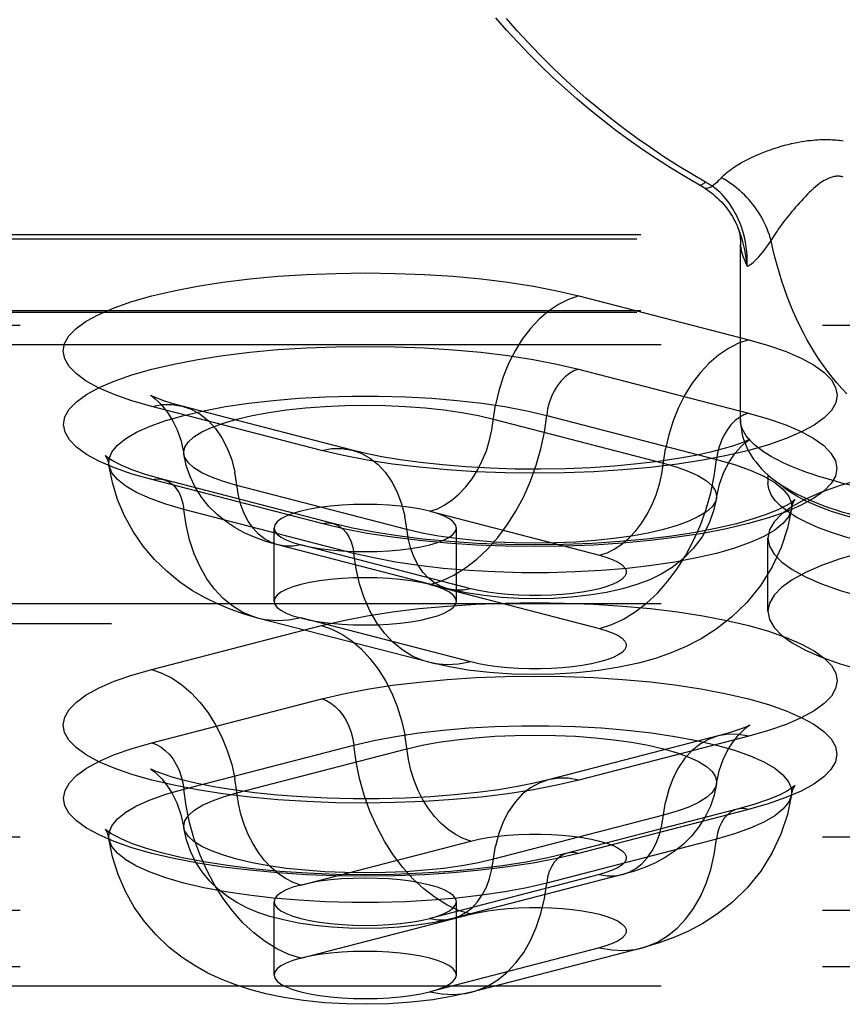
# Model space of a CAD drawing. Header units: inches. Extents: x 0 to 200, y 0 to 129.
# Tile 43 of 99: x 74.38 to 75.51, y 75.63 to 76.98. Entities that reach past the tile are written whole.
import ezdxf

# ---------------------------------------------------------------- set-up
doc = ezdxf.new("R2010")
doc.units = ezdxf.units.IN
doc.header["$LTSCALE"] = 11
doc.header["$MEASUREMENT"] = 0
doc.linetypes.add('HIDDEN', pattern=[0.2, 0.1, -0.1])
doc.layers.get('0').update_dxf_attribs({"linetype": 'CONTINUOUS'})
doc.layers.add('DEFAULT_2', color=8, linetype='HIDDEN')

msp = doc.modelspace()

# ---------------------------------------------------------------- linework, layer by layer
at = {"color": 7, "linetype": 'Continuous'}
for p, q in [((75.3683, 76.6939), (75.3663, 76.6987)), ((75.3701, 76.4349), (75.3701, 76.6755)), ((75.4682, 76.3601), (75.4608, 76.3626)), ((75.4076, 76.3593), (75.4076, 76.348))]:
    msp.add_line(p, q, dxfattribs=at)
for points in [[(75.3195, 76.7531), (75.2936, 76.768), (75.2742, 76.7799), (75.255, 76.7922), (75.2361, 76.8049), (75.2175, 76.8179), (75.1992, 76.8314), (75.1812, 76.8452), (75.1635, 76.8595), (75.1462, 76.874), (75.1292, 76.889), (75.1125, 76.9043), (75.0962, 76.9199), (75.0802, 76.9359), (75.0646, 76.9522), (75.0494, 76.9689), (75.0345, 76.9858)], [(75.322, 76.7605), (75.3028, 76.7717), (75.2838, 76.7833), (75.265, 76.7953), (75.2465, 76.8077), (75.2284, 76.8204), (75.2105, 76.8336), (75.1929, 76.8471), (75.1756, 76.861), (75.1586, 76.8752), (75.1419, 76.8898), (75.1256, 76.9048), (75.1097, 76.9201), (75.094, 76.9357), (75.0788, 76.9516), (75.0639, 76.9679), (75.0493, 76.9845)], [(75.3417, 76.7642), (75.3455, 76.7682), (75.3474, 76.77), (75.3494, 76.7719), (75.3515, 76.7737), (75.3538, 76.7755), (75.3562, 76.7774), (75.3588, 76.7792), (75.3615, 76.7811), (75.3644, 76.783), (75.3675, 76.7848), (75.3707, 76.7867), (75.3741, 76.7886), (75.3776, 76.7905), (75.3813, 76.7924), (75.3851, 76.7942), (75.3891, 76.7961), (75.3933, 76.7979), (75.3976, 76.7997), (75.402, 76.8015), (75.4065, 76.8032), (75.4112, 76.8049), (75.4159, 76.8065), (75.4207, 76.8081), (75.4256, 76.8095), (75.4304, 76.8109), (75.4353, 76.8122), (75.4401, 76.8133), (75.4449, 76.8144), (75.4494, 76.8153), (75.4538, 76.8161), (75.458, 76.8167), (75.4621, 76.8173), (75.4659, 76.8177), (75.4695, 76.8181), (75.473, 76.8184), (75.4763, 76.8186), (75.4794, 76.8188), (75.4824, 76.8189), (75.4853, 76.8189), (75.4881, 76.8189), (75.4908, 76.8188), (75.4934, 76.8188), (75.4959, 76.8186), (75.4985, 76.8185), (75.5009, 76.8183), (75.5034, 76.8181), (75.5059, 76.8178), (75.5083, 76.8175), (75.5108, 76.8172)], [(75.4119, 76.6803), (75.4108, 76.6844), (75.4096, 76.6884), (75.4082, 76.6924), (75.4066, 76.6964), (75.4049, 76.7003), (75.4031, 76.7042), (75.4012, 76.708), (75.3992, 76.7118), (75.397, 76.7155), (75.3947, 76.7192), (75.3922, 76.7228), (75.3897, 76.7264), (75.387, 76.7298), (75.3843, 76.7332), (75.3814, 76.7365), (75.3784, 76.7398), (75.3754, 76.7429), (75.3722, 76.7459), (75.3689, 76.7489), (75.3656, 76.7517), (75.3621, 76.7544), (75.3586, 76.7571), (75.355, 76.7596), (75.3514, 76.762), (75.3477, 76.7643), (75.3439, 76.7664)], [(75.511, 76.7673), (75.5096, 76.7677), (75.5083, 76.768), (75.5069, 76.7682), (75.5056, 76.7684), (75.5042, 76.7684), (75.5029, 76.7684), (75.5015, 76.7684), (75.5001, 76.7682), (75.4986, 76.768), (75.4971, 76.7677), (75.4956, 76.7673), (75.494, 76.7669), (75.4924, 76.7663), (75.4906, 76.7656), (75.4888, 76.7647), (75.4869, 76.7637), (75.4848, 76.7626), (75.4827, 76.7612), (75.4804, 76.7597), (75.4781, 76.758), (75.4756, 76.7561), (75.473, 76.754), (75.4703, 76.7516), (75.4675, 76.7491), (75.4647, 76.7465), (75.4619, 76.7437), (75.4591, 76.7409), (75.4563, 76.7379), (75.4536, 76.735), (75.4508, 76.732), (75.4482, 76.7289), (75.4455, 76.7259), (75.443, 76.723), (75.4405, 76.72), (75.4381, 76.7171), (75.4357, 76.7142), (75.4335, 76.7114), (75.4313, 76.7087), (75.4292, 76.706), (75.4272, 76.7033), (75.4253, 76.7008), (75.4235, 76.6983), (75.4218, 76.6958), (75.4201, 76.6934), (75.4185, 76.6911), (75.417, 76.6888), (75.4156, 76.6866), (75.4143, 76.6845), (75.4131, 76.6824), (75.4119, 76.6803)], [(75.3134, 76.7566), (75.3138, 76.7564), (75.3144, 76.7563), (75.3151, 76.7563), (75.3158, 76.7565), (75.3167, 76.7568), (75.3176, 76.7573), (75.3186, 76.7579), (75.3197, 76.7586), (75.3208, 76.7595), (75.322, 76.7605)], [(75.3195, 76.7531), (75.3202, 76.7527), (75.3211, 76.7524), (75.3221, 76.7522), (75.3232, 76.7522), (75.3244, 76.7523), (75.3256, 76.7526), (75.3269, 76.753), (75.3283, 76.7535), (75.3298, 76.7541), (75.3313, 76.7549)], [(75.3195, 76.7531), (75.3224, 76.7513), (75.3256, 76.7491), (75.3288, 76.7468), (75.3319, 76.7444), (75.335, 76.7418), (75.338, 76.7391), (75.341, 76.7362), (75.3438, 76.7333), (75.3466, 76.7302), (75.3493, 76.727), (75.3518, 76.7237), (75.3543, 76.7203), (75.3567, 76.7167), (75.3589, 76.7131), (75.3611, 76.7093), (75.3631, 76.7055), (75.365, 76.7016), (75.3663, 76.6987)], [(75.3313, 76.7549), (75.3298, 76.7559), (75.3282, 76.7568), (75.3267, 76.7578), (75.3252, 76.7587), (75.3236, 76.7596), (75.322, 76.7605)], [(75.3417, 76.7642), (75.3396, 76.762), (75.3375, 76.76), (75.3354, 76.7582), (75.3333, 76.7565), (75.3313, 76.7549)], [(75.3791, 76.6452), (75.3792, 76.6502), (75.3792, 76.6553), (75.379, 76.6604), (75.3786, 76.6655), (75.378, 76.6705), (75.3772, 76.6755), (75.3763, 76.6804), (75.3753, 76.6852), (75.3741, 76.6899), (75.3727, 76.6945), (75.3712, 76.6991), (75.3696, 76.7035), (75.3678, 76.7078), (75.366, 76.712), (75.364, 76.716), (75.3619, 76.7199), (75.3597, 76.7237), (75.3574, 76.7274), (75.3551, 76.7309), (75.3526, 76.7343), (75.35, 76.7376), (75.3474, 76.7406), (75.3447, 76.7435), (75.342, 76.7461), (75.3394, 76.7486), (75.3367, 76.7509), (75.334, 76.753), (75.3313, 76.7549)], [(75.3663, 76.6987), (75.3664, 76.6985), (75.3665, 76.6981), (75.3667, 76.6975), (75.367, 76.6968), (75.3673, 76.6959), (75.3676, 76.6948), (75.3679, 76.6936), (75.3683, 76.6922), (75.3686, 76.6907), (75.3689, 76.689), (75.3692, 76.6871), (75.3695, 76.685), (75.3698, 76.6828), (75.3699, 76.6804), (75.37, 76.6779), (75.3701, 76.6755)], [(75.3791, 76.6452), (75.3786, 76.6508), (75.378, 76.6564), (75.3771, 76.662), (75.3761, 76.6676), (75.3748, 76.6731), (75.3734, 76.6784), (75.3719, 76.6837), (75.3701, 76.6889), (75.3683, 76.6939)], [(75.3701, 76.6755), (75.3702, 76.6731), (75.3704, 76.6705), (75.3709, 76.6678), (75.3715, 76.665), (75.3723, 76.6621), (75.3733, 76.659), (75.3745, 76.6557), (75.3758, 76.6524), (75.3774, 76.6488), (75.3791, 76.6452)], [(75.3791, 76.6452), (75.3805, 76.6458), (75.3821, 76.6466), (75.3837, 76.6476), (75.3854, 76.6489), (75.3872, 76.6503), (75.3891, 76.6519), (75.3911, 76.6538), (75.3931, 76.6559), (75.3953, 76.6581), (75.3975, 76.6606), (75.3998, 76.6634), (75.4021, 76.6663), (75.4045, 76.6695), (75.4069, 76.6729), (75.4094, 76.6765), (75.4119, 76.6803)], [(75.516, 76.4703), (75.509, 76.4777), (75.5023, 76.4853), (75.4958, 76.4931), (75.4895, 76.5011), (75.4834, 76.5094), (75.4776, 76.5179), (75.4719, 76.5266), (75.4665, 76.5355), (75.4612, 76.5446), (75.4562, 76.5539), (75.4514, 76.5635), (75.4468, 76.5732), (75.4424, 76.5832), (75.4382, 76.5933), (75.4342, 76.6037), (75.4304, 76.6142), (75.4269, 76.6248), (75.4235, 76.6357), (75.4203, 76.6466), (75.4173, 76.6577), (75.4146, 76.669), (75.4119, 76.6803)], [(75.3701, 76.4349), (75.3702, 76.4303), (75.3706, 76.4257), (75.3712, 76.4212), (75.372, 76.4167), (75.373, 76.4123), (75.3743, 76.4079), (75.3758, 76.4035), (75.3776, 76.3991), (75.3797, 76.3946), (75.382, 76.3901), (75.3847, 76.3857), (75.3876, 76.3813), (75.3909, 76.3769), (75.3945, 76.3724), (75.3986, 76.368), (75.4031, 76.3634), (75.4081, 76.3589), (75.4136, 76.3543), (75.4197, 76.3497), (75.4263, 76.3452), (75.4334, 76.3408), (75.4409, 76.3365), (75.4487, 76.3323), (75.4568, 76.3284)], [(75.4608, 76.3626), (75.4536, 76.3653), (75.4467, 76.3679), (75.4401, 76.3707), (75.4337, 76.3734), (75.4276, 76.3762), (75.4219, 76.3791), (75.4164, 76.382), (75.4111, 76.3849), (75.4062, 76.3879), (75.4016, 76.3908), (75.3973, 76.3939), (75.3933, 76.3969), (75.3896, 76.4), (75.3863, 76.4031), (75.3832, 76.4062), (75.3805, 76.4093), (75.378, 76.4125), (75.3759, 76.4157), (75.3741, 76.4189), (75.3727, 76.422), (75.3715, 76.4253), (75.3707, 76.4285), (75.3702, 76.4317), (75.3701, 76.4349)], [(75.477, 76.2867), (75.4611, 76.2937), (75.4471, 76.3009), (75.4352, 76.3084), (75.4253, 76.3161), (75.4176, 76.3239), (75.412, 76.3319), (75.4087, 76.3399), (75.4076, 76.348)], [(75.477, 76.3157), (75.4611, 76.3227), (75.4471, 76.3299), (75.4352, 76.3374), (75.4253, 76.345), (75.4228, 76.3476)], [(75.5366, 76.3414), (75.5272, 76.3435), (75.5181, 76.3457), (75.5092, 76.348), (75.5005, 76.3503), (75.4921, 76.3526), (75.4839, 76.3551), (75.4759, 76.3575), (75.4682, 76.3601)], [(75.4568, 76.3284), (75.4651, 76.3247), (75.4735, 76.3212), (75.4821, 76.3178), (75.4909, 76.3146), (75.4998, 76.3116), (75.5088, 76.3087), (75.518, 76.306), (75.5273, 76.3033)], [(75.5357, 76.2969), (75.5144, 76.3028), (75.4948, 76.3091), (75.477, 76.3157)], [(75.5357, 76.2679), (75.5144, 76.2738), (75.4948, 76.2801), (75.477, 76.2867)]]:
    msp.add_lwpolyline(points, dxfattribs=at)
at = {"layer": 'DEFAULT_2', "color": 8, "linetype": 'HIDDEN'}
for p, q in [((77.4336, 76.688), (73.2826, 76.688)), ((77.4281, 76.6823), (73.2826, 76.6823)), ((75.1483, 76.6045), (75.3813, 76.5442)), ((77.4336, 76.584), (73.2826, 76.584)), ((77.4281, 76.5819), (73.2826, 76.5819)), ((73.2826, 76.5642), (77.4611, 76.5642)), ((77.4611, 76.5373), (73.2826, 76.5373)), ((75.148, 76.504), (75.381, 76.4437)), ((74.7957, 76.3927), (74.5627, 76.453)), ((74.8375, 76.393), (74.6046, 76.4533)), ((75.0314, 76.4356), (75.2644, 76.3753)), ((75.1043, 76.4407), (75.3372, 76.3804)), ((74.796, 76.2923), (74.563, 76.3526)), ((74.8116, 76.2924), (74.5787, 76.3527)), ((74.9126, 76.2843), (74.6796, 76.3446)), ((74.8397, 76.2516), (74.6068, 76.3119)), ((74.9439, 76.3092), (75.1769, 76.2489)), ((74.7305, 76.1858), (74.7305, 76.2863)), ((74.9805, 76.1858), (74.9805, 76.2863)), ((75.4076, 76.1722), (75.4076, 76.2726)), ((74.9688, 76.2029), (74.7358, 76.2631)), ((75.0001, 76.2031), (74.7671, 76.2634)), ((74.9439, 76.2087), (75.1769, 76.1484)), ((77.4611, 76.1822), (73.4076, 76.1822)), ((74.9427, 76.1022), (74.7098, 76.1625)), ((75.0001, 76.1027), (74.7671, 76.163)), ((73.4076, 76.1553), (77.4611, 76.1553)), ((74.5627, 76.0923), (74.7957, 76.1526)), ((74.563, 75.9918), (74.796, 76.0521)), ((75.3395, 76.0014), (75.1065, 75.9411)), ((75.3813, 76.001), (75.1483, 75.9407)), ((74.6068, 75.9284), (74.8397, 75.9887)), ((74.6796, 75.9234), (74.9126, 75.9837)), ((75.2644, 75.8926), (75.0314, 75.8323)), ((75.3653, 75.9008), (75.1324, 75.8405)), ((75.381, 75.9006), (75.148, 75.8403)), ((73.2826, 75.8629), (77.4281, 75.8629)), ((74.7671, 75.7969), (75.0001, 75.8572)), ((75.3372, 75.86), (75.1043, 75.7997)), ((75.1769, 75.8115), (74.9439, 75.7512)), ((75.2082, 75.8112), (74.9752, 75.7509)), ((74.7305, 75.6736), (74.7305, 75.7741)), ((74.9805, 75.6736), (74.9805, 75.7741)), ((73.2826, 75.7625), (77.4281, 75.7625)), ((74.7671, 75.6965), (75.0001, 75.7568)), ((75.1769, 75.711), (74.9439, 75.6507)), ((75.2342, 75.7105), (75.0013, 75.6502)), ((73.2826, 75.6853), (77.4611, 75.6853)), ((77.4611, 75.6584), (73.2826, 75.6584))]:
    msp.add_line(p, q, dxfattribs=at)
for points in [[(74.5627, 76.453), (74.5355, 76.4607), (74.5115, 76.4691), (74.4906, 76.4781), (74.4731, 76.4876), (74.4594, 76.4975), (74.4494, 76.5077), (74.4435, 76.5181), (74.4414, 76.5287), (74.4434, 76.5392), (74.4493, 76.5496), (74.4592, 76.5598), (74.4729, 76.5697), (74.4903, 76.5792), (74.5112, 76.5883), (74.5354, 76.5967), (74.5627, 76.6045), (74.5929, 76.6116), (74.6255, 76.6179), (74.6604, 76.6233), (74.6972, 76.6278), (74.7355, 76.6313), (74.775, 76.6339), (74.8152, 76.6354), (74.8558, 76.6359), (74.8965, 76.6354), (74.9367, 76.6338), (74.9761, 76.6313), (75.0144, 76.6277), (75.0512, 76.6232), (75.086, 76.6178), (75.1184, 76.6116), (75.1483, 76.6045)], [(75.1483, 76.6045), (75.1343, 76.5997), (75.1205, 76.5928), (75.107, 76.5836), (75.0942, 76.5725), (75.0821, 76.5596), (75.0709, 76.545), (75.0609, 76.529), (75.0521, 76.5117), (75.0446, 76.4935), (75.0386, 76.4745), (75.0342, 76.4552)], [(75.3813, 76.5442), (75.4085, 76.5365), (75.4325, 76.5281), (75.4534, 76.5191), (75.4709, 76.5096), (75.4846, 76.4997), (75.4946, 76.4895), (75.5005, 76.479), (75.5026, 76.4685), (75.5006, 76.458), (75.4947, 76.4476), (75.4848, 76.4374), (75.4711, 76.4275), (75.4537, 76.418), (75.4328, 76.4089), (75.4086, 76.4005), (75.3813, 76.3927), (75.3511, 76.3856), (75.3185, 76.3793), (75.2836, 76.3739), (75.2468, 76.3694), (75.2085, 76.3659), (75.169, 76.3633), (75.1288, 76.3618), (75.0882, 76.3613), (75.0475, 76.3618), (75.0073, 76.3633), (74.9679, 76.3659), (74.9296, 76.3695), (74.8928, 76.374), (74.858, 76.3794), (74.8256, 76.3856), (74.7957, 76.3927)], [(75.3813, 76.5442), (75.3673, 76.5395), (75.3534, 76.5325), (75.34, 76.5233), (75.3271, 76.5122), (75.315, 76.4993), (75.3039, 76.4847), (75.2938, 76.4687), (75.285, 76.4514), (75.2776, 76.4332), (75.2716, 76.4142), (75.2672, 76.3949)], [(74.563, 76.3526), (74.5358, 76.3603), (74.5119, 76.3687), (74.491, 76.3777), (74.4735, 76.3872), (74.4598, 76.3971), (74.4499, 76.4073), (74.4439, 76.4177), (74.4419, 76.4282), (74.4438, 76.4387), (74.4498, 76.4491), (74.4596, 76.4593), (74.4733, 76.4692), (74.4907, 76.4787), (74.5115, 76.4878), (74.5357, 76.4962), (74.563, 76.504), (74.5931, 76.5111), (74.6258, 76.5173), (74.6606, 76.5227), (74.6974, 76.5272), (74.7356, 76.5308), (74.775, 76.5333), (74.8152, 76.5348), (74.8558, 76.5353), (74.8964, 76.5348), (74.9366, 76.5333), (74.976, 76.5307), (75.0142, 76.5272), (75.051, 76.5226), (75.0858, 76.5172), (75.1181, 76.511), (75.148, 76.504)], [(75.148, 76.504), (75.1417, 76.5017), (75.1356, 76.4983), (75.1296, 76.4937), (75.1241, 76.4882), (75.119, 76.4817), (75.1146, 76.4744), (75.1108, 76.4665), (75.1078, 76.4581), (75.1056, 76.4495), (75.1043, 76.4407)], [(74.504, 76.3729), (74.5042, 76.3811), (74.5081, 76.3905), (74.5157, 76.3999), (74.5271, 76.4089), (74.5421, 76.4176), (74.5605, 76.4259), (74.5821, 76.4336), (74.6068, 76.4407), (74.6341, 76.4471), (74.6639, 76.4527), (74.6958, 76.4574), (74.7295, 76.4613), (74.7645, 76.4642), (74.8005, 76.4662), (74.8371, 76.4672), (74.8739, 76.4672), (74.9106, 76.4662), (74.9466, 76.4642), (74.9816, 76.4613), (75.0152, 76.4574), (75.0471, 76.4527), (75.0769, 76.4471), (75.1043, 76.4407)], [(74.5617, 76.4679), (74.5612, 76.4682), (74.5618, 76.4678), (74.5641, 76.4662), (74.5676, 76.4634), (74.5723, 76.459), (74.5781, 76.4529), (74.5845, 76.4446), (74.5913, 76.4339), (74.5977, 76.4207), (74.6032, 76.4053), (74.6069, 76.3876)], [(74.6046, 76.4533), (74.5906, 76.4572), (74.5795, 76.4607), (74.5713, 76.4637), (74.5656, 76.466), (74.5623, 76.4676), (74.5617, 76.4679)], [(74.5627, 76.453), (74.5767, 76.4554), (74.5906, 76.4556), (74.6046, 76.4533)], [(74.6046, 76.4533), (74.6169, 76.449), (74.629, 76.4423), (74.6401, 76.4335), (74.6502, 76.4227), (74.659, 76.41), (74.6664, 76.3956), (74.6724, 76.3797), (74.6768, 76.3627)], [(74.6069, 76.3876), (74.6068, 76.3901), (74.6083, 76.3973), (74.613, 76.4044), (74.6207, 76.4113), (74.6314, 76.418), (74.6449, 76.4243), (74.661, 76.4302), (74.6796, 76.4356), (74.7004, 76.4404), (74.7232, 76.4446), (74.7476, 76.4481), (74.7734, 76.4509), (74.8002, 76.4528), (74.8277, 76.4541), (74.8555, 76.4545), (74.8834, 76.4541), (74.9109, 76.4528), (74.9377, 76.4509), (74.9635, 76.4481), (74.9879, 76.4446), (75.0106, 76.4404), (75.0314, 76.4356)], [(75.381, 76.4437), (75.4082, 76.4359), (75.4321, 76.4276), (75.453, 76.4186), (75.4705, 76.4091), (75.4842, 76.3992), (75.4941, 76.389), (75.5001, 76.3786), (75.5021, 76.3681), (75.5002, 76.3576), (75.4942, 76.3472), (75.4844, 76.337), (75.4707, 76.3271), (75.4533, 76.3175), (75.4325, 76.3085), (75.4083, 76.3001), (75.381, 76.2923), (75.3509, 76.2852), (75.3182, 76.279), (75.2834, 76.2736), (75.2466, 76.2691), (75.2084, 76.2655), (75.169, 76.263), (75.1288, 76.2614), (75.0882, 76.2609), (75.0476, 76.2615), (75.0074, 76.263), (74.968, 76.2656), (74.9298, 76.2691), (74.893, 76.2736), (74.8582, 76.279), (74.8259, 76.2853), (74.796, 76.2923)], [(74.9439, 76.3092), (74.9544, 76.3127), (74.9648, 76.318), (74.9748, 76.3248), (74.9845, 76.3331), (74.9935, 76.3428), (75.0019, 76.3537), (75.0094, 76.3657), (75.016, 76.3787), (75.0216, 76.3923), (75.026, 76.4065), (75.0293, 76.421), (75.0342, 76.4552)], [(75.381, 76.4437), (75.3747, 76.4414), (75.3685, 76.438), (75.3626, 76.4335), (75.357, 76.4279), (75.352, 76.4214), (75.3475, 76.4141), (75.3438, 76.4062), (75.3407, 76.3978), (75.3385, 76.3892), (75.3372, 76.3804)], [(74.9439, 76.2087), (74.9604, 76.2141), (74.9768, 76.2218), (74.9928, 76.2317), (75.0083, 76.2436), (75.0231, 76.2575), (75.0371, 76.2732), (75.0502, 76.2905), (75.0621, 76.3093), (75.0728, 76.3293), (75.0821, 76.3504), (75.09, 76.3723), (75.0964, 76.3948), (75.1011, 76.4177), (75.1043, 76.4407)], [(75.3814, 76.407), (75.3823, 76.4076), (75.3828, 76.4079), (75.381, 76.407), (75.3766, 76.405), (75.3695, 76.4022), (75.3593, 76.3987), (75.3458, 76.3947), (75.3287, 76.3904), (75.3082, 76.3859), (75.2844, 76.3816), (75.2577, 76.3776), (75.2286, 76.3741), (75.1973, 76.3712), (75.1645, 76.369), (75.1305, 76.3676), (75.096, 76.367), (75.0613, 76.3672), (75.027, 76.3683), (74.9935, 76.3702), (74.9615, 76.3728), (74.9313, 76.3761), (74.9034, 76.3799), (74.8782, 76.3841), (74.8563, 76.3885), (74.8375, 76.393)], [(75.3371, 76.3273), (75.3412, 76.3462), (75.3473, 76.3628), (75.3549, 76.3773), (75.3628, 76.3888), (75.3699, 76.3969), (75.3757, 76.4025), (75.3799, 76.4059), (75.3814, 76.407)], [(74.7957, 76.3927), (74.8097, 76.3951), (74.8235, 76.3953), (74.8375, 76.393)], [(74.8375, 76.393), (74.8498, 76.3887), (74.8619, 76.382), (74.8731, 76.3732), (74.8831, 76.3624), (74.8919, 76.3497), (74.8994, 76.3353), (74.9054, 76.3195), (74.9098, 76.3024)], [(75.1769, 76.2489), (75.1874, 76.2525), (75.1977, 76.2577), (75.2078, 76.2645), (75.2174, 76.2728), (75.2265, 76.2825), (75.2348, 76.2934), (75.2423, 76.3054), (75.2489, 76.3184), (75.2545, 76.332), (75.259, 76.3462), (75.2623, 76.3607), (75.2672, 76.3949)], [(74.504, 76.3816), (74.5002, 76.3844), (74.4991, 76.3855), (74.5, 76.3842), (74.5021, 76.3801), (74.504, 76.3729)], [(74.5787, 76.3527), (74.5556, 76.3593), (74.5368, 76.3657), (74.5219, 76.3718), (74.511, 76.3773), (74.504, 76.3816)], [(74.6796, 76.3446), (74.661, 76.3499), (74.6449, 76.3558), (74.6314, 76.3621), (74.6207, 76.3688), (74.613, 76.3758), (74.6083, 76.3829), (74.6069, 76.3876)], [(74.7358, 76.2631), (74.719, 76.268), (74.7037, 76.2736), (74.6897, 76.2798), (74.6767, 76.2869), (74.6642, 76.2951), (74.6523, 76.3047), (74.641, 76.316), (74.6308, 76.3287), (74.6223, 76.3422), (74.6154, 76.3567), (74.6102, 76.3719), (74.6069, 76.3876)], [(75.1769, 76.1484), (75.1934, 76.1539), (75.2097, 76.1615), (75.2258, 76.1714), (75.2413, 76.1833), (75.2561, 76.1972), (75.2701, 76.2129), (75.2831, 76.2302), (75.295, 76.249), (75.3057, 76.269), (75.3151, 76.2901), (75.3229, 76.312), (75.3293, 76.3345), (75.3341, 76.3574), (75.3372, 76.3804)], [(75.2644, 76.3753), (75.283, 76.3699), (75.2991, 76.364), (75.3126, 76.3577), (75.3233, 76.3511), (75.331, 76.3441), (75.3357, 76.337), (75.3372, 76.3298), (75.3371, 76.3273)], [(75.3372, 76.3804), (75.3619, 76.3733), (75.3835, 76.3656), (75.4019, 76.3573), (75.4169, 76.3486), (75.4283, 76.3396), (75.4359, 76.3303), (75.4398, 76.3208), (75.44, 76.3126)], [(75.8451, 76.3859), (75.802, 76.3853), (75.7597, 76.3837), (75.7181, 76.381), (75.6777, 76.3772), (75.6389, 76.3725), (75.602, 76.3668), (75.5675, 76.3602), (75.5357, 76.3527), (75.5069, 76.3445), (75.4813, 76.3355), (75.4593, 76.326), (75.4409, 76.316), (75.4264, 76.3055), (75.416, 76.2947), (75.4097, 76.2837), (75.4076, 76.2726)], [(74.7098, 76.1625), (74.6895, 76.1683), (74.6705, 76.1749), (74.653, 76.1822), (74.6359, 76.1905), (74.6188, 76.2004), (74.6015, 76.2121), (74.5838, 76.2265), (74.5667, 76.2431), (74.5511, 76.2616), (74.5372, 76.2817), (74.5255, 76.303), (74.516, 76.3254), (74.5088, 76.3488), (74.504, 76.3729)], [(74.6068, 76.3119), (74.5821, 76.319), (74.5605, 76.3267), (74.5421, 76.335), (74.5271, 76.3437), (74.5157, 76.3527), (74.5081, 76.3621), (74.5042, 76.3715), (74.504, 76.3729)], [(74.7358, 76.2631), (74.7266, 76.2664), (74.7175, 76.2714), (74.7092, 76.278), (74.7017, 76.2861), (74.6951, 76.2956), (74.6895, 76.3064), (74.685, 76.3182), (74.6817, 76.331), (74.6768, 76.3627)], [(74.563, 76.3526), (74.5693, 76.3536), (74.5755, 76.3533), (74.5787, 76.3527)], [(74.5787, 76.3527), (74.5814, 76.3519), (74.587, 76.3491), (74.592, 76.3453), (74.5965, 76.3403), (74.6002, 76.3344), (74.6033, 76.3276), (74.6055, 76.32), (74.6068, 76.3119)], [(75.4438, 76.3236), (75.4441, 76.324), (75.4449, 76.3252), (75.4437, 76.324), (75.4397, 76.321), (75.4324, 76.3167), (75.4214, 76.3112), (75.4064, 76.3051), (75.3874, 76.2987), (75.3645, 76.2922), (75.3381, 76.286), (75.3084, 76.2803), (75.2761, 76.2753), (75.2413, 76.271), (75.2047, 76.2676), (75.1666, 76.2651), (75.1275, 76.2636), (75.088, 76.2631), (75.0485, 76.2636), (75.0094, 76.2651), (74.9713, 76.2676), (74.9347, 76.2711), (74.8999, 76.2754), (74.8676, 76.2805), (74.8381, 76.2862), (74.8116, 76.2924)], [(75.3371, 76.3273), (75.3357, 76.3226), (75.331, 76.3155), (75.3233, 76.3085), (75.3126, 76.3019), (75.2991, 76.2955), (75.283, 76.2896), (75.2644, 76.2843), (75.2436, 76.2794), (75.2208, 76.2753), (75.1964, 76.2718), (75.1706, 76.269), (75.1438, 76.267), (75.1163, 76.2658), (75.0885, 76.2654), (75.0606, 76.2658), (75.0331, 76.267), (75.0063, 76.269), (74.9805, 76.2718), (74.9561, 76.2753), (74.9334, 76.2794), (74.9126, 76.2843)], [(75.3371, 76.3273), (75.3332, 76.3097), (75.3268, 76.292), (75.3173, 76.2744), (75.3052, 76.2581), (75.2913, 76.2441), (75.2763, 76.2324), (75.2613, 76.2231), (75.2455, 76.2154), (75.2279, 76.2087), (75.2084, 76.2029), (75.1863, 76.198), (75.1624, 76.1941), (75.1384, 76.1915), (75.1141, 76.1899), (75.0903, 76.1894), (75.0666, 76.1898), (75.0427, 76.1911), (75.0186, 76.1936), (74.9938, 76.1974), (74.9688, 76.2029)], [(75.44, 76.3126), (75.4419, 76.3199), (75.4438, 76.3236)], [(74.7098, 76.1625), (74.7027, 76.1645), (74.6879, 76.1707), (74.6739, 76.1792), (74.6609, 76.1897), (74.649, 76.2023), (74.6383, 76.2168), (74.629, 76.2331), (74.6211, 76.2509), (74.6147, 76.2701), (74.6099, 76.2905), (74.6068, 76.3119)], [(74.8555, 76.3186), (74.8392, 76.3184), (74.8232, 76.3175), (74.8077, 76.3162), (74.793, 76.3143), (74.7794, 76.312), (74.7671, 76.3092), (74.7564, 76.306), (74.7473, 76.3025), (74.74, 76.2987), (74.7348, 76.2947), (74.7316, 76.2905), (74.7305, 76.2863)], [(75.44, 76.3126), (75.4398, 76.3112), (75.4359, 76.3018), (75.4283, 76.2924), (75.4169, 76.2834), (75.4019, 76.2747), (75.3835, 76.2664), (75.3619, 76.2587), (75.3372, 76.2516), (75.3099, 76.2453), (75.2801, 76.2396), (75.2482, 76.2349), (75.2145, 76.231), (75.1795, 76.2281), (75.1435, 76.2261), (75.1069, 76.2251), (75.0701, 76.2251), (75.0334, 76.2261), (74.9974, 76.2281), (74.9624, 76.231), (74.9288, 76.2349), (74.8969, 76.2396), (74.8671, 76.2453), (74.8397, 76.2516)], [(74.9439, 76.3092), (74.9316, 76.312), (74.918, 76.3143), (74.9034, 76.3162), (74.8879, 76.3175), (74.8718, 76.3184), (74.8555, 76.3186)], [(75.44, 76.3126), (75.4346, 76.2862), (75.426, 76.2597), (75.4136, 76.2332), (75.3978, 76.2079), (75.3787, 76.1843), (75.3576, 76.1639), (75.3367, 76.1477), (75.3159, 76.1345), (75.2956, 76.124), (75.2752, 76.1152), (75.2534, 76.1076), (75.23, 76.1011), (75.2038, 76.0954), (75.1756, 76.0909), (75.1456, 76.0877), (75.115, 76.0859), (75.0858, 76.0854), (75.0566, 76.0861), (75.0261, 76.0882), (74.9963, 76.0916), (74.9688, 76.0963), (74.9427, 76.1022)], [(74.9805, 76.2863), (74.9794, 76.2905), (74.9763, 76.2947), (74.971, 76.2987), (74.9638, 76.3025), (74.9548, 76.306), (74.9439, 76.3092)], [(74.9688, 76.2029), (74.9595, 76.2061), (74.9505, 76.2111), (74.9421, 76.2177), (74.9346, 76.2258), (74.928, 76.2353), (74.9225, 76.2461), (74.918, 76.2579), (74.9147, 76.2707), (74.9098, 76.3024)], [(74.7305, 76.2863), (74.7316, 76.2821), (74.7348, 76.2779), (74.74, 76.2739), (74.7473, 76.2701), (74.7564, 76.2666), (74.7671, 76.2634)], [(74.796, 76.2923), (74.8023, 76.2933), (74.8084, 76.2931), (74.8116, 76.2924)], [(74.8116, 76.2924), (74.8144, 76.2916), (74.8199, 76.2889), (74.825, 76.285), (74.8294, 76.28), (74.8332, 76.2741), (74.8362, 76.2673), (74.8384, 76.2597), (74.8397, 76.2516)], [(74.8555, 76.2539), (74.872, 76.2542), (74.8879, 76.255), (74.9034, 76.2564), (74.918, 76.2583), (74.9316, 76.2606), (74.9439, 76.2634), (74.9547, 76.2666), (74.9638, 76.2701), (74.971, 76.2739), (74.9763, 76.2779), (74.9794, 76.2821), (74.9805, 76.2863)], [(75.8451, 76.2854), (75.802, 76.2848), (75.7597, 76.2832), (75.7181, 76.2805), (75.6777, 76.2768), (75.6389, 76.272), (75.602, 76.2663), (75.5675, 76.2597), (75.5357, 76.2522), (75.5069, 76.244), (75.4813, 76.2351), (75.4593, 76.2255), (75.4409, 76.2155), (75.4264, 76.205), (75.416, 76.1943), (75.4097, 76.1833), (75.4076, 76.1722)], [(75.4076, 76.2726), (75.4097, 76.2615), (75.416, 76.2505), (75.4264, 76.2398), (75.4409, 76.2293), (75.4593, 76.2192), (75.4813, 76.2097), (75.5069, 76.2008), (75.5357, 76.1926), (75.5675, 76.1851), (75.602, 76.1785), (75.6389, 76.1728), (75.6777, 76.168), (75.7181, 76.1643), (75.7597, 76.1616), (75.802, 76.1599), (75.8451, 76.1594)], [(74.7671, 76.2634), (74.7566, 76.2616), (74.7463, 76.2614), (74.7358, 76.2631)], [(74.7671, 76.2634), (74.7795, 76.2606), (74.793, 76.2583), (74.8077, 76.2564), (74.8232, 76.255), (74.8391, 76.2542), (74.8555, 76.2539)], [(74.9427, 76.1022), (74.9357, 76.1042), (74.9209, 76.1104), (74.9069, 76.1189), (74.8938, 76.1294), (74.8819, 76.142), (74.8712, 76.1565), (74.8619, 76.1728), (74.854, 76.1906), (74.8476, 76.2098), (74.8429, 76.2302), (74.8397, 76.2516)], [(75.1769, 76.2489), (75.1869, 76.2459), (75.1954, 76.2428), (75.2024, 76.2393), (75.2078, 76.2357), (75.2114, 76.2319), (75.2132, 76.228), (75.2132, 76.2241), (75.2114, 76.2202), (75.2078, 76.2164), (75.2025, 76.2127), (75.1955, 76.2093), (75.1869, 76.2061), (75.1769, 76.2031), (75.1656, 76.2005), (75.1531, 76.1983), (75.1397, 76.1965), (75.1256, 76.1951), (75.1109, 76.1942), (75.0959, 76.1937), (75.0808, 76.1937), (75.0658, 76.1942), (75.0512, 76.1951), (75.0371, 76.1965), (75.0237, 76.1983), (75.0114, 76.2005), (75.0001, 76.2031)], [(74.8555, 76.2182), (74.8392, 76.2179), (74.8232, 76.2171), (74.8077, 76.2157), (74.793, 76.2139), (74.7794, 76.2115), (74.7671, 76.2087), (74.7564, 76.2055), (74.7473, 76.202), (74.74, 76.1982), (74.7348, 76.1942), (74.7316, 76.1901), (74.7305, 76.1858)], [(74.9439, 76.2087), (74.9316, 76.2115), (74.918, 76.2139), (74.9034, 76.2157), (74.8879, 76.2171), (74.8718, 76.2179), (74.8555, 76.2182)], [(74.9805, 76.1858), (74.9794, 76.1901), (74.9763, 76.1942), (74.971, 76.1982), (74.9638, 76.202), (74.9548, 76.2055), (74.9439, 76.2087)], [(75.0001, 76.2031), (74.9896, 76.2013), (74.9792, 76.2011), (74.9688, 76.2029)], [(74.7305, 76.1858), (74.7316, 76.1816), (74.7348, 76.1775), (74.74, 76.1735), (74.7473, 76.1697), (74.7564, 76.1661), (74.7671, 76.163)], [(74.8555, 76.1535), (74.872, 76.1538), (74.8879, 76.1546), (74.9034, 76.1559), (74.918, 76.1578), (74.9316, 76.1602), (74.9439, 76.163), (74.9547, 76.1661), (74.9638, 76.1697), (74.971, 76.1735), (74.9763, 76.1775), (74.9794, 76.1816), (74.9805, 76.1858)], [(74.7957, 76.1526), (74.8256, 76.1596), (74.858, 76.1658), (74.8928, 76.1713), (74.9296, 76.1758), (74.9679, 76.1793), (75.0073, 76.1819), (75.0475, 76.1835), (75.0882, 76.184), (75.1288, 76.1835), (75.169, 76.1819), (75.2085, 76.1794), (75.2468, 76.1758), (75.2836, 76.1713), (75.3185, 76.1659), (75.3511, 76.1597), (75.3813, 76.1526), (75.4086, 76.1448), (75.4328, 76.1363), (75.4537, 76.1273), (75.4711, 76.1178), (75.4848, 76.1079), (75.4947, 76.0977), (75.5006, 76.0872), (75.5026, 76.0767), (75.5005, 76.0662), (75.4946, 76.0558), (75.4846, 76.0456), (75.4709, 76.0357), (75.4534, 76.0262), (75.4325, 76.0171), (75.4085, 76.0088), (75.3813, 76.001)], [(75.4076, 76.1722), (75.4097, 76.1611), (75.416, 76.1501), (75.4264, 76.1393), (75.4409, 76.1288), (75.4593, 76.1188), (75.4813, 76.1093), (75.5069, 76.1003), (75.5357, 76.0921), (75.5675, 76.0846), (75.602, 76.078), (75.6389, 76.0723), (75.6777, 76.0676), (75.7181, 76.0638), (75.7597, 76.0611), (75.802, 76.0595), (75.8451, 76.0589)], [(74.7671, 76.163), (74.7506, 76.1598), (74.7343, 76.1591), (74.7182, 76.1606), (74.7098, 76.1625)], [(74.7671, 76.163), (74.7795, 76.1602), (74.793, 76.1578), (74.8077, 76.1559), (74.8232, 76.1546), (74.8391, 76.1538), (74.8555, 76.1535)], [(74.7957, 76.1526), (74.8097, 76.1478), (74.8235, 76.1408), (74.837, 76.1317), (74.8498, 76.1206), (74.8619, 76.1076), (74.8731, 76.093), (74.8831, 76.077), (74.8919, 76.0598), (74.8994, 76.0415), (74.9054, 76.0226), (74.9098, 76.0032)], [(75.1769, 76.1484), (75.1869, 76.1455), (75.1954, 76.1423), (75.2024, 76.1389), (75.2078, 76.1352), (75.2114, 76.1314), (75.2132, 76.1275), (75.2132, 76.1236), (75.2114, 76.1197), (75.2078, 76.1159), (75.2025, 76.1123), (75.1955, 76.1088), (75.1869, 76.1056), (75.1769, 76.1027), (75.1656, 76.1001), (75.1531, 76.0979), (75.1397, 76.096), (75.1256, 76.0947), (75.1109, 76.0937), (75.0959, 76.0933), (75.0808, 76.0933), (75.0658, 76.0937), (75.0512, 76.0947), (75.0371, 76.0961), (75.0237, 76.0979), (75.0114, 76.1001), (75.0001, 76.1027)], [(75.1483, 75.9407), (75.1184, 75.9337), (75.086, 75.9275), (75.0512, 75.9221), (75.0144, 75.9175), (74.9761, 75.914), (74.9367, 75.9114), (74.8965, 75.9099), (74.8558, 75.9093), (74.8152, 75.9098), (74.775, 75.9114), (74.7355, 75.9139), (74.6972, 75.9175), (74.6604, 75.922), (74.6255, 75.9274), (74.5929, 75.9337), (74.5627, 75.9407), (74.5354, 75.9485), (74.5112, 75.957), (74.4903, 75.966), (74.4729, 75.9755), (74.4592, 75.9854), (74.4493, 75.9957), (74.4434, 76.0061), (74.4414, 76.0166), (74.4435, 76.0271), (74.4494, 76.0375), (74.4594, 76.0477), (74.4731, 76.0576), (74.4906, 76.0671), (74.5115, 76.0762), (74.5355, 76.0845), (74.5627, 76.0923)], [(74.5627, 76.0923), (74.5767, 76.0875), (74.5906, 76.0805), (74.604, 76.0714), (74.6169, 76.0603), (74.629, 76.0473), (74.6401, 76.0328), (74.6502, 76.0167), (74.659, 75.9995), (74.6664, 75.9812), (74.6724, 75.9623), (74.6768, 75.9429)], [(75.0001, 76.1027), (74.9836, 76.0995), (74.9672, 76.0988), (74.9512, 76.1003), (74.9427, 76.1022)], [(74.796, 76.0521), (74.8259, 76.0591), (74.8582, 76.0653), (74.893, 76.0707), (74.9298, 76.0752), (74.968, 76.0788), (75.0074, 76.0813), (75.0476, 76.0829), (75.0882, 76.0834), (75.1288, 76.0829), (75.169, 76.0814), (75.2084, 76.0788), (75.2466, 76.0753), (75.2834, 76.0708), (75.3182, 76.0654), (75.3509, 76.0591), (75.381, 76.0521), (75.4083, 76.0443), (75.4325, 76.0358), (75.4533, 76.0268), (75.4707, 76.0173), (75.4844, 76.0074), (75.4942, 75.9972), (75.5002, 75.9868), (75.5021, 75.9763), (75.5001, 75.9658), (75.4941, 75.9554), (75.4842, 75.9452), (75.4705, 75.9353), (75.453, 75.9258), (75.4321, 75.9167), (75.4082, 75.9084), (75.381, 75.9006)], [(74.796, 76.0521), (74.8023, 76.0498), (74.8084, 76.0464), (74.8144, 76.0418), (74.8199, 76.0362), (74.825, 76.0297), (74.8294, 76.0225), (74.8332, 76.0146), (74.8362, 76.0062), (74.8384, 75.9975), (74.8397, 75.9887)], [(74.8397, 75.9887), (74.8671, 75.9951), (74.8969, 76.0007), (74.9288, 76.0055), (74.9624, 76.0094), (74.9974, 76.0123), (75.0334, 76.0143), (75.0701, 76.0153), (75.1069, 76.0153), (75.1435, 76.0143), (75.1795, 76.0123), (75.2145, 76.0094), (75.2482, 76.0055), (75.2801, 76.0007), (75.3099, 75.9951), (75.3372, 75.9887), (75.3619, 75.9817), (75.3835, 75.9739), (75.4019, 75.9657), (75.4169, 75.957), (75.4283, 75.9479), (75.4359, 75.9386), (75.4398, 75.9291), (75.44, 75.9209)], [(75.3371, 75.9357), (75.3409, 75.9534), (75.3464, 75.969), (75.3529, 75.9823), (75.3599, 75.9932), (75.3664, 76.0015), (75.3722, 76.0076), (75.3769, 76.0118), (75.3803, 76.0145), (75.3822, 76.0159)], [(75.3822, 76.0159), (75.3823, 76.016), (75.3828, 76.0163), (75.3815, 76.0156), (75.3781, 76.014), (75.3724, 76.0116), (75.3641, 76.0087), (75.3532, 76.0052), (75.3395, 76.0014)], [(75.0001, 75.8572), (74.9896, 75.8608), (74.9792, 75.866), (74.9692, 75.8729), (74.9595, 75.8812), (74.9505, 75.8909), (74.9421, 75.9018), (74.9346, 75.9138), (74.928, 75.9267), (74.9225, 75.9404), (74.918, 75.9545), (74.9147, 75.969), (74.9098, 76.0032)], [(74.9126, 75.9837), (74.9334, 75.9885), (74.9561, 75.9927), (74.9805, 75.9961), (75.0063, 75.9989), (75.0331, 76.0009), (75.0606, 76.0021), (75.0885, 76.0025), (75.1163, 76.0021), (75.1438, 76.0009), (75.1706, 75.9989), (75.1964, 75.9961), (75.2208, 75.9927), (75.2436, 75.9885), (75.2644, 75.9837), (75.283, 75.9783), (75.2991, 75.9724), (75.3126, 75.9661), (75.3233, 75.9594), (75.331, 75.9525), (75.3357, 75.9453), (75.3372, 75.9381), (75.3371, 75.9357)], [(75.3395, 76.0014), (75.3271, 75.9971), (75.315, 75.9904), (75.3039, 75.9815), (75.2938, 75.9707), (75.285, 75.958), (75.2776, 75.9437), (75.2716, 75.9278), (75.2672, 75.9107)], [(75.3813, 76.001), (75.3673, 76.0035), (75.3534, 76.0037), (75.3395, 76.0014)], [(75.148, 75.8403), (75.1181, 75.8333), (75.0858, 75.8271), (75.051, 75.8217), (75.0142, 75.8172), (74.976, 75.8136), (74.9366, 75.8111), (74.8964, 75.8095), (74.8558, 75.809), (74.8152, 75.8095), (74.775, 75.811), (74.7356, 75.8136), (74.6974, 75.8171), (74.6606, 75.8216), (74.6258, 75.827), (74.5931, 75.8333), (74.563, 75.8403), (74.5357, 75.8481), (74.5115, 75.8566), (74.4907, 75.8656), (74.4733, 75.8751), (74.4596, 75.885), (74.4498, 75.8952), (74.4438, 75.9056), (74.4419, 75.9161), (74.4439, 75.9266), (74.4499, 75.937), (74.4598, 75.9472), (74.4735, 75.9571), (74.491, 75.9666), (74.5119, 75.9757), (74.5358, 75.984), (74.563, 75.9918)], [(74.563, 75.9918), (74.5693, 75.9895), (74.5755, 75.9861), (74.5814, 75.9815), (74.587, 75.9759), (74.592, 75.9694), (74.5965, 75.9622), (74.6002, 75.9543), (74.6033, 75.9459), (74.6055, 75.9372), (74.6068, 75.9284)], [(75.0001, 75.7568), (74.9836, 75.7622), (74.9672, 75.7699), (74.9512, 75.7798), (74.9357, 75.7917), (74.9209, 75.8056), (74.9069, 75.8212), (74.8938, 75.8385), (74.8819, 75.8573), (74.8712, 75.8773), (74.8619, 75.8984), (74.854, 75.9203), (74.8476, 75.9429), (74.8429, 75.9657), (74.8397, 75.9887)], [(74.5659, 75.9537), (74.5646, 75.9543), (74.5617, 75.9557), (74.5612, 75.9559), (74.5628, 75.9549), (74.566, 75.9525), (74.5707, 75.9484), (74.5766, 75.9424), (74.5832, 75.9341), (74.5903, 75.9233), (74.5972, 75.9098), (74.6029, 75.8938), (74.6069, 75.8754)], [(75.1065, 75.9411), (75.0871, 75.9365), (75.0644, 75.9319), (75.0384, 75.9276), (75.0095, 75.9237), (74.9781, 75.9204), (74.9449, 75.9179), (74.9102, 75.9161), (74.8747, 75.9151), (74.8389, 75.9151), (74.8033, 75.916), (74.7685, 75.9177), (74.7351, 75.9202), (74.7035, 75.9235), (74.6743, 75.9274), (74.648, 75.9317), (74.6251, 75.9362), (74.606, 75.9407), (74.5907, 75.9449), (74.5788, 75.9487), (74.5702, 75.9519), (74.5659, 75.9537)], [(74.7671, 75.7969), (74.7566, 75.8005), (74.7463, 75.8058), (74.7362, 75.8126), (74.7266, 75.8209), (74.7175, 75.8306), (74.7092, 75.8415), (74.7017, 75.8535), (74.6951, 75.8664), (74.6895, 75.8801), (74.685, 75.8942), (74.6817, 75.9087), (74.6768, 75.9429)], [(75.1483, 75.9407), (75.1343, 75.9432), (75.1205, 75.9434), (75.1065, 75.9411)], [(75.1065, 75.9411), (75.0942, 75.9368), (75.0821, 75.9301), (75.0709, 75.9213), (75.0609, 75.9104), (75.0521, 75.8977), (75.0446, 75.8834), (75.0386, 75.8675), (75.0342, 75.8504)], [(75.3371, 75.9357), (75.3338, 75.9202), (75.3287, 75.905), (75.3218, 75.8904), (75.3131, 75.8766), (75.3027, 75.8637), (75.2911, 75.8522), (75.2791, 75.8427), (75.2667, 75.8346), (75.2537, 75.8276), (75.2399, 75.8215), (75.2248, 75.816), (75.2082, 75.8112)], [(75.3371, 75.9357), (75.3357, 75.9309), (75.331, 75.9238), (75.3233, 75.9169), (75.3126, 75.9102), (75.2991, 75.9039), (75.283, 75.898), (75.2644, 75.8926)], [(75.4448, 75.9334), (75.4438, 75.9325), (75.4399, 75.9296), (75.4329, 75.9253), (75.422, 75.9198), (75.4071, 75.9137), (75.3883, 75.9073), (75.3653, 75.9008)], [(75.44, 75.9209), (75.4419, 75.9281), (75.4434, 75.9312)], [(75.4434, 75.9312), (75.444, 75.9323), (75.4449, 75.9335), (75.4448, 75.9334)], [(74.504, 75.8606), (74.5042, 75.8688), (74.5081, 75.8783), (74.5157, 75.8876), (74.5271, 75.8967), (74.5421, 75.9054), (74.5605, 75.9137), (74.5821, 75.9214), (74.6068, 75.9284)], [(74.7671, 75.6965), (74.7506, 75.7019), (74.7343, 75.7096), (74.7182, 75.7195), (74.7027, 75.7314), (74.6879, 75.7453), (74.6739, 75.7609), (74.6609, 75.7783), (74.649, 75.797), (74.6383, 75.8171), (74.629, 75.8381), (74.6211, 75.86), (74.6147, 75.8826), (74.6099, 75.9054), (74.6068, 75.9284)], [(74.6069, 75.8754), (74.6068, 75.8778), (74.6083, 75.8851), (74.613, 75.8922), (74.6207, 75.8991), (74.6314, 75.9058), (74.6449, 75.9121), (74.661, 75.918), (74.6796, 75.9234)], [(75.44, 75.9209), (75.4343, 75.8934), (75.4253, 75.8665), (75.413, 75.8405), (75.3977, 75.816), (75.3793, 75.7933), (75.3591, 75.7735), (75.3387, 75.7575), (75.3183, 75.7443), (75.2986, 75.7338), (75.2786, 75.7249), (75.2571, 75.7172), (75.2342, 75.7105)], [(75.44, 75.9209), (75.4398, 75.9196), (75.4359, 75.9101), (75.4283, 75.9008), (75.4169, 75.8917), (75.4019, 75.883), (75.3835, 75.8748), (75.3619, 75.8671), (75.3372, 75.86)], [(75.2082, 75.8112), (75.2174, 75.8144), (75.2265, 75.8194), (75.2348, 75.826), (75.2423, 75.8342), (75.2489, 75.8437), (75.2545, 75.8544), (75.259, 75.8663), (75.2623, 75.8791), (75.2672, 75.9107)], [(75.3653, 75.9008), (75.3626, 75.8999), (75.357, 75.8972), (75.352, 75.8933), (75.3475, 75.8884), (75.3438, 75.8824), (75.3407, 75.8756), (75.3385, 75.8681), (75.3372, 75.86)], [(75.381, 75.9006), (75.3747, 75.9017), (75.3685, 75.9014), (75.3653, 75.9008)], [(75.0314, 75.8323), (75.0106, 75.8275), (74.9879, 75.8233), (74.9635, 75.8198), (74.9377, 75.8171), (74.9109, 75.8151), (74.8834, 75.8139), (74.8555, 75.8135), (74.8277, 75.8139), (74.8002, 75.8151), (74.7734, 75.8171), (74.7476, 75.8198), (74.7232, 75.8233), (74.7004, 75.8275), (74.6796, 75.8323), (74.661, 75.8377), (74.6449, 75.8436), (74.6314, 75.8499), (74.6207, 75.8566), (74.613, 75.8635), (74.6083, 75.8706), (74.6069, 75.8754)], [(74.9752, 75.7509), (74.9507, 75.7455), (74.9263, 75.7418), (74.9027, 75.7393), (74.8794, 75.7379), (74.8563, 75.7374), (74.8332, 75.7379), (74.8097, 75.7392), (74.7866, 75.7415), (74.7641, 75.7448), (74.7433, 75.7491), (74.7249, 75.7539), (74.7084, 75.7595), (74.6933, 75.7658), (74.6794, 75.773), (74.6665, 75.7813), (74.6542, 75.7908), (74.6424, 75.8022), (74.6318, 75.8151), (74.6229, 75.8288), (74.6158, 75.8434), (74.6104, 75.8591), (74.6069, 75.8754)], [(74.5075, 75.867), (74.504, 75.8693), (74.5002, 75.8722), (74.4991, 75.8732), (74.5, 75.872), (74.5021, 75.8678), (74.504, 75.8606)], [(75.1324, 75.8405), (75.1059, 75.8342), (75.0763, 75.8285), (75.0439, 75.8234), (75.0091, 75.8191), (74.9724, 75.8157), (74.9342, 75.8131), (74.895, 75.8116), (74.8553, 75.8111), (74.8157, 75.8116), (74.7765, 75.8132), (74.7383, 75.8157), (74.7015, 75.8192), (74.6667, 75.8235), (74.6343, 75.8286), (74.6046, 75.8344), (74.5782, 75.8406), (74.5554, 75.8471), (74.5365, 75.8536), (74.5217, 75.8597), (74.511, 75.8651), (74.5075, 75.867)], [(75.0001, 75.8572), (75.0114, 75.8598), (75.0237, 75.862), (75.0371, 75.8638), (75.0512, 75.8652), (75.0658, 75.8662), (75.0808, 75.8666), (75.0959, 75.8666), (75.1109, 75.8662), (75.1256, 75.8652), (75.1397, 75.8639), (75.1531, 75.862), (75.1656, 75.8598), (75.1769, 75.8572), (75.1869, 75.8543), (75.1955, 75.8511), (75.2025, 75.8476), (75.2078, 75.844), (75.2114, 75.8402), (75.2132, 75.8363), (75.2132, 75.8324), (75.2114, 75.8285), (75.2078, 75.8247), (75.2024, 75.821), (75.1954, 75.8176), (75.1869, 75.8144), (75.1769, 75.8115)], [(75.1043, 75.7997), (75.0769, 75.7933), (75.0471, 75.7877), (75.0152, 75.7829), (74.9816, 75.7791), (74.9466, 75.7761), (74.9106, 75.7741), (74.8739, 75.7731), (74.8371, 75.7731), (74.8005, 75.7741), (74.7645, 75.7761), (74.7295, 75.7791), (74.6958, 75.7829), (74.6639, 75.7877), (74.6341, 75.7933), (74.6068, 75.7997), (74.5821, 75.8068), (74.5605, 75.8145), (74.5421, 75.8227), (74.5271, 75.8314), (74.5157, 75.8405), (74.5081, 75.8498), (74.5042, 75.8593), (74.504, 75.8606)], [(75.0013, 75.6502), (74.9755, 75.6444), (74.9481, 75.6397), (74.9184, 75.6363), (74.8878, 75.6342), (74.8587, 75.6335), (74.8297, 75.6339), (74.7998, 75.6357), (74.7708, 75.6387), (74.7441, 75.6428), (74.7194, 75.6478), (74.6972, 75.6537), (74.6766, 75.6604), (74.6578, 75.6678), (74.6398, 75.6763), (74.6222, 75.6861), (74.6046, 75.6977), (74.5864, 75.7119), (74.5689, 75.7285), (74.553, 75.7468), (74.5388, 75.7668), (74.5267, 75.7883), (74.5167, 75.8112), (74.5091, 75.8354), (74.504, 75.8606)], [(74.9752, 75.7509), (74.9845, 75.7541), (74.9935, 75.7591), (75.0019, 75.7658), (75.0094, 75.7739), (75.016, 75.7834), (75.0216, 75.7941), (75.026, 75.806), (75.0293, 75.8188), (75.0342, 75.8504)], [(75.2342, 75.7105), (75.2413, 75.7126), (75.2561, 75.7188), (75.2701, 75.7272), (75.2831, 75.7378), (75.295, 75.7504), (75.3057, 75.7649), (75.3151, 75.7811), (75.3229, 75.799), (75.3293, 75.8182), (75.3341, 75.8386), (75.3372, 75.86)], [(75.1324, 75.8405), (75.1296, 75.8396), (75.1241, 75.8369), (75.119, 75.833), (75.1146, 75.8281), (75.1108, 75.8221), (75.1078, 75.8153), (75.1056, 75.8078), (75.1043, 75.7997)], [(75.148, 75.8403), (75.1417, 75.8414), (75.1356, 75.8411), (75.1324, 75.8405)], [(75.1769, 75.8115), (75.1874, 75.8096), (75.1977, 75.8095), (75.2082, 75.8112)], [(74.7671, 75.7969), (74.7564, 75.7938), (74.7473, 75.7902), (74.74, 75.7864), (74.7348, 75.7824), (74.7316, 75.7783), (74.7305, 75.7741)], [(74.8555, 75.8064), (74.8391, 75.8061), (74.8232, 75.8053), (74.8077, 75.8039), (74.793, 75.8021), (74.7795, 75.7997), (74.7671, 75.7969)], [(74.9805, 75.7741), (74.9794, 75.7783), (74.9763, 75.7824), (74.971, 75.7864), (74.9638, 75.7902), (74.9547, 75.7938), (74.9439, 75.7969), (74.9316, 75.7997), (74.918, 75.8021), (74.9034, 75.8039), (74.8879, 75.8053), (74.872, 75.8061), (74.8555, 75.8064)], [(75.0013, 75.6502), (75.0083, 75.6523), (75.0231, 75.6585), (75.0371, 75.6669), (75.0502, 75.6775), (75.0621, 75.6901), (75.0728, 75.7046), (75.0821, 75.7209), (75.09, 75.7387), (75.0964, 75.7579), (75.1011, 75.7783), (75.1043, 75.7997)], [(74.7305, 75.7741), (74.7316, 75.7698), (74.7348, 75.7657), (74.74, 75.7617), (74.7473, 75.7579), (74.7564, 75.7544), (74.7671, 75.7512), (74.7794, 75.7484), (74.793, 75.746), (74.8077, 75.7442), (74.8232, 75.7428), (74.8392, 75.742), (74.8555, 75.7417)], [(74.9439, 75.7512), (74.9548, 75.7544), (74.9638, 75.7579), (74.971, 75.7617), (74.9763, 75.7657), (74.9794, 75.7698), (74.9805, 75.7741)], [(75.0001, 75.7568), (75.0114, 75.7594), (75.0237, 75.7616), (75.0371, 75.7634), (75.0512, 75.7648), (75.0658, 75.7657), (75.0808, 75.7662), (75.0959, 75.7662), (75.1109, 75.7657), (75.1256, 75.7648), (75.1397, 75.7634), (75.1531, 75.7616), (75.1656, 75.7594), (75.1769, 75.7568), (75.1869, 75.7538), (75.1955, 75.7506), (75.2025, 75.7472), (75.2078, 75.7435), (75.2114, 75.7397), (75.2132, 75.7358), (75.2132, 75.7319), (75.2114, 75.728), (75.2078, 75.7242), (75.2024, 75.7206), (75.1954, 75.7171), (75.1869, 75.7139), (75.1769, 75.711)], [(74.8555, 75.7417), (74.8718, 75.742), (74.8879, 75.7428), (74.9034, 75.7442), (74.918, 75.746), (74.9316, 75.7484), (74.9439, 75.7512)], [(74.9439, 75.7512), (74.9544, 75.7493), (74.9648, 75.7492), (74.9752, 75.7509)], [(74.8555, 75.706), (74.8391, 75.7057), (74.8232, 75.7049), (74.8077, 75.7035), (74.793, 75.7016), (74.7795, 75.6993), (74.7671, 75.6965)], [(74.9805, 75.6736), (74.9794, 75.6778), (74.9763, 75.682), (74.971, 75.686), (74.9638, 75.6898), (74.9547, 75.6933), (74.9439, 75.6965), (74.9316, 75.6993), (74.918, 75.7016), (74.9034, 75.7035), (74.8879, 75.7049), (74.872, 75.7057), (74.8555, 75.706)], [(75.1769, 75.711), (75.1934, 75.7079), (75.2097, 75.7071), (75.2258, 75.7087), (75.2342, 75.7105)], [(74.7671, 75.6965), (74.7564, 75.6933), (74.7473, 75.6898), (74.74, 75.686), (74.7348, 75.682), (74.7316, 75.6778), (74.7305, 75.6736)], [(74.7305, 75.6736), (74.7316, 75.6694), (74.7348, 75.6652), (74.74, 75.6612), (74.7473, 75.6574), (74.7564, 75.6539), (74.7671, 75.6507), (74.7794, 75.6479), (74.793, 75.6456), (74.8077, 75.6437), (74.8232, 75.6424), (74.8392, 75.6415), (74.8555, 75.6413)], [(74.9439, 75.6507), (74.9548, 75.6539), (74.9638, 75.6574), (74.971, 75.6612), (74.9763, 75.6652), (74.9794, 75.6694), (74.9805, 75.6736)], [(74.8555, 75.6413), (74.8718, 75.6415), (74.8879, 75.6424), (74.9034, 75.6437), (74.918, 75.6456), (74.9316, 75.6479), (74.9439, 75.6507)], [(74.9439, 75.6507), (74.9604, 75.6476), (74.9768, 75.6468), (74.9928, 75.6484), (75.0013, 75.6502)]]:
    msp.add_lwpolyline(points, dxfattribs=at)

doc.saveas('drawing.dxf')
